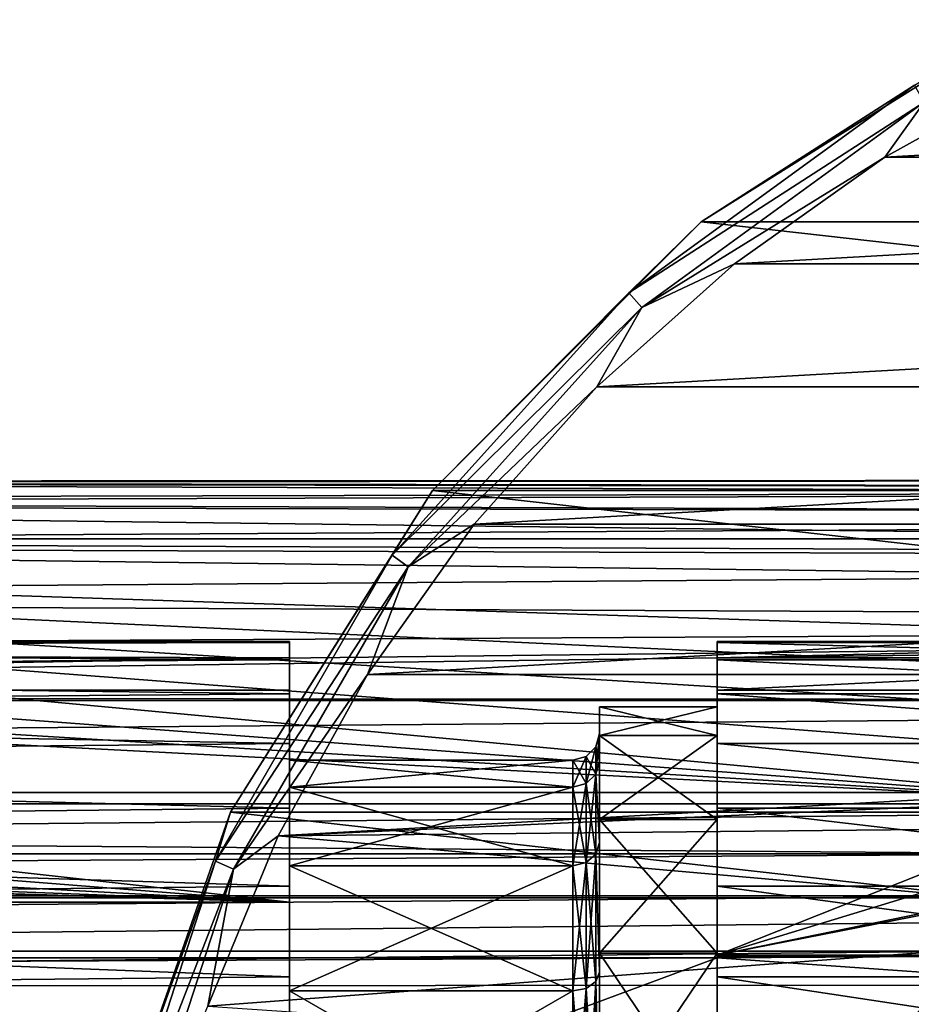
# Model space of a CAD drawing. Header units: millimetres. Extents: x -144 to 364, y -408 to 1133.
# Tile 135 of 256: x 42 to 59, y 10 to 29. Entities that reach past the tile are written whole.
import ezdxf

# ---------------------------------------------------------------- set-up
doc = ezdxf.new("R2010")
doc.units = ezdxf.units.MM
doc.header["$LTSCALE"] = 41.718519
for name, color, linetype in [('116', 7, 'CONTINUOUS'), ('118', 7, 'CONTINUOUS'), ('119', 7, 'CONTINUOUS'), ('19', 7, 'CONTINUOUS'), ('20', 7, 'CONTINUOUS'), ('21', 7, 'CONTINUOUS'), ('22', 7, 'CONTINUOUS'), ('29', 7, 'CONTINUOUS'), ('30', 7, 'CONTINUOUS'), ('301', 7, 'CONTINUOUS'), ('302', 7, 'CONTINUOUS'), ('303', 7, 'CONTINUOUS'), ('305', 7, 'CONTINUOUS'), ('31', 7, 'CONTINUOUS'), ('35', 7, 'CONTINUOUS'), ('36', 7, 'CONTINUOUS'), ('43', 7, 'CONTINUOUS'), ('44', 7, 'CONTINUOUS'), ('675', 7, 'CONTINUOUS'), ('676', 7, 'CONTINUOUS'), ('681', 7, 'CONTINUOUS'), ('8', 7, 'CONTINUOUS'), ('89', 7, 'CONTINUOUS'), ('90', 7, 'CONTINUOUS')]:
    doc.layers.add(name, color=color, linetype=linetype)

msp = doc.modelspace()

# ---------------------------------------------------------------- linework, layer by layer
at = {"layer": '116', "color": 7, "linetype": 'CONTINUOUS', "true_color": 0xaaaaaa}
for points in [[(12.002, 19.941, 1.539), (11.326, 19.541, 4.258), (104.5, 19.829, 2.611), (12.002, 19.941, 1.539)], [(11.447, 19.612, -3.922), (12.04, 19.964, -1.199), (75, 19.765, -3.054), (11.447, 19.612, -3.922)], [(12.04, 19.964, -1.199), (12.002, 19.941, 1.539), (104.5, 20), (12.04, 19.964, -1.199)], [(12.002, 19.941, 1.539), (104.5, 19.829, 2.611), (104.5, 20), (12.002, 19.941, 1.539)], [(12.04, 19.964, -1.199), (104.5, 20), (104.5, 19.829, -2.611), (12.04, 19.964, -1.199)], [(12.04, 19.964, -1.199), (104.5, 19.829, -2.611), (75, 19.765, -3.054), (12.04, 19.964, -1.199)], [(11.326, 19.541, 4.258), (104.5, 19.319, 5.176), (104.5, 19.829, 2.611), (11.326, 19.541, 4.258)], [(72.715, 19.405, -4.843), (11.447, 19.612, -3.922), (75, 19.765, -3.054), (72.715, 19.405, -4.843)], [(11.326, 19.541, 4.258), (9.955, 18.78, 6.878), (104.5, 19.319, 5.176), (11.326, 19.541, 4.258)], [(10.166, 18.893, -6.562), (11.447, 19.612, -3.922), (70.518, 18.893, -6.562), (10.166, 18.893, -6.562)], [(70.518, 18.893, -6.562), (11.447, 19.612, -3.922), (72.715, 19.405, -4.843), (70.518, 18.893, -6.562)], [(9.955, 18.78, 6.878), (104.5, 18.478, 7.654), (104.5, 19.319, 5.176), (9.955, 18.78, 6.878)], [(9.955, 18.78, 6.878), (7.87, 17.763, 9.191), (104.5, 18.478, 7.654), (9.955, 18.78, 6.878)], [(7.87, 17.763, 9.191), (104.5, 17.32, 10), (104.5, 18.478, 7.654), (7.87, 17.763, 9.191)], [(7.87, 17.763, 9.191), (5.293, 16.781, 10.881), (104.5, 17.32, 10), (7.87, 17.763, 9.191)], [(2.615, 16.138, 11.814), (0, 15.925, 12.1), (104.5, 17.32, 10), (2.615, 16.138, 11.814)], [(0, 15.925, 12.1), (104.5, 15.867, 12.175), (104.5, 17.32, 10), (0, 15.925, 12.1)], [(5.293, 16.781, 10.881), (2.615, 16.138, 11.814), (104.5, 17.32, 10), (5.293, 16.781, 10.881)], [(104.5, 15.867, 12.175), (0, 15.925, 12.1), (-104.5, 15.867, 12.175), (104.5, 15.867, 12.175)], [(104.5, 14.142, 14.142), (104.5, 15.867, 12.175), (-104.5, 14.142, 14.142), (104.5, 14.142, 14.142)], [(104.5, 15.867, 12.175), (-104.5, 15.867, 12.175), (-104.5, 14.142, 14.142), (104.5, 15.867, 12.175)], [(104.5, 12.175, 15.867), (104.5, 14.142, 14.142), (-104.5, 12.175, 15.867), (104.5, 12.175, 15.867)], [(104.5, 14.142, 14.142), (-104.5, 14.142, 14.142), (-104.5, 12.175, 15.867), (104.5, 14.142, 14.142)], [(104.5, 10, 17.321), (104.5, 12.175, 15.867), (-104.5, 10, 17.321), (104.5, 10, 17.321)], [(104.5, 12.175, 15.867), (-104.5, 12.175, 15.867), (-104.5, 10, 17.321), (104.5, 12.175, 15.867)]]:
    msp.add_3dface(points, dxfattribs=at)
at = {"layer": '118', "color": 7, "linetype": 'CONTINUOUS', "true_color": 0xaaaaaa}
for points in [[(-62.483, 12.997, -22.975), (-63.605, 13.933, -20.84), (62.481, 12.996, -22.977), (-62.483, 12.997, -22.975)], [(62.481, 12.996, -22.977), (-63.605, 13.933, -20.84), (63.605, 13.933, -20.84), (62.481, 12.996, -22.977)], [(-61.532, 12.211, -24.273), (-62.483, 12.997, -22.975), (62.481, 12.996, -22.977), (-61.532, 12.211, -24.273)], [(61.529, 12.208, -24.278), (-61.532, 12.211, -24.273), (62.481, 12.996, -22.977), (61.529, 12.208, -24.278)], [(-60.377, 11.178, -25.624), (-61.532, 12.211, -24.273), (61.529, 12.208, -24.278), (-60.377, 11.178, -25.624)], [(60.373, 11.174, -25.628), (-60.377, 11.178, -25.624), (61.529, 12.208, -24.278), (60.373, 11.174, -25.628)], [(-59.185, 9.961, -26.878), (-60.377, 11.178, -25.624), (60.373, 11.174, -25.628), (-59.185, 9.961, -26.878)], [(59.182, 9.958, -26.881), (-59.185, 9.961, -26.878), (60.373, 11.174, -25.628), (59.182, 9.958, -26.881)]]:
    msp.add_3dface(points, dxfattribs=at)
at = {"layer": '119', "color": 7, "linetype": 'CONTINUOUS', "true_color": 0xaaaaaa}
for points in [[(8.181, 18.076, -8.915), (10.166, 18.893, -6.562), (63.605, 13.933, -20.84), (8.181, 18.076, -8.915)], [(10.166, 18.893, -6.562), (70.518, 18.893, -6.562), (69.877, 18.656, -7.244), (10.166, 18.893, -6.562)], [(63.605, 13.933, -20.84), (10.166, 18.893, -6.562), (64.313, 14.764, -18.45), (63.605, 13.933, -20.84)], [(64.313, 14.764, -18.45), (10.166, 18.893, -6.562), (65.068, 15.538, -16.219), (64.313, 14.764, -18.45)], [(65.068, 15.538, -16.219), (10.166, 18.893, -6.562), (65.917, 16.295, -14.041), (65.068, 15.538, -16.219)], [(65.917, 16.295, -14.041), (10.166, 18.893, -6.562), (66.866, 17.02, -11.954), (65.917, 16.295, -14.041)], [(66.866, 17.02, -11.954), (10.166, 18.893, -6.562), (68.763, 18.156, -8.683), (66.866, 17.02, -11.954)], [(68.763, 18.156, -8.683), (10.166, 18.893, -6.562), (69.877, 18.656, -7.244), (68.763, 18.156, -8.683)], [(5.715, 17.468, -10.665), (8.181, 18.076, -8.915), (63.605, 13.933, -20.84), (5.715, 17.468, -10.665)], [(2.934, 17.095, -11.739), (5.715, 17.468, -10.665), (63.605, 13.933, -20.84), (2.934, 17.095, -11.739)], [(-63.605, 13.933, -20.84), (2.934, 17.095, -11.739), (63.605, 13.933, -20.84), (-63.605, 13.933, -20.84)]]:
    msp.add_3dface(points, dxfattribs=at)
at = {"layer": '19', "color": 7, "linetype": 'CONTINUOUS', "true_color": 0xaaaaaa}
for points in [[(-8.481, -12.091, -17), (47.5, -12.091, -17), (-8.481, 12.091, -17), (-8.481, -12.091, -17)], [(-8.481, 12.091, -17), (47.5, -12.091, -17), (47.5, 12.091, -17), (-8.481, 12.091, -17)]]:
    msp.add_3dface(points, dxfattribs=at)
at = {"layer": '20', "color": 7, "linetype": 'CONTINUOUS', "true_color": 0xaaaaaa}
for points in [[(47.5, 16.967, -1.056), (47.5, 16.667, -3.348), (47.5, 16.954, 1.255), (47.5, 16.967, -1.056)], [(47.5, 16.954, 1.255), (47.5, 16.667, -3.348), (47.5, 16.627, 3.544), (47.5, 16.954, 1.255)], [(47.5, 16.667, -3.348), (47.5, 16.059, -5.578), (47.5, 16.627, 3.544), (47.5, 16.667, -3.348)], [(47.5, 16.627, 3.544), (47.5, 16.059, -5.578), (47.5, 15.992, 5.767), (47.5, 16.627, 3.544)], [(47.5, 16.059, -5.578), (47.5, 12.091, -17), (47.5, 15.992, 5.767), (47.5, 16.059, -5.578)], [(47.5, 15.992, 5.767), (47.5, 12.091, -17), (47.5, 14.247, -3.818), (47.5, 15.992, 5.767)], [(47.5, 15.062, 7.883), (47.5, 15.992, 5.767), (47.5, 14.75), (47.5, 15.062, 7.883)], [(47.5, 14.75), (47.5, 15.992, 5.767), (47.5, 14.247, -3.818), (47.5, 14.75)], [(47.5, 13.853, 9.853), (47.5, 15.062, 7.883), (47.5, 14.247, 3.818), (47.5, 13.853, 9.853)], [(47.5, 14.247, 3.818), (47.5, 15.062, 7.883), (47.5, 14.75), (47.5, 14.247, 3.818)], [(47.5, 14.247, -3.818), (47.5, 12.091, -17), (47.5, 12.774, -7.375), (47.5, 14.247, -3.818)], [(47.5, 12.774, 7.375), (47.5, 13.853, 9.853), (47.5, 14.247, 3.818), (47.5, 12.774, 7.375)], [(47.5, 12.389, 11.641), (47.5, 13.853, 9.853), (47.5, 12.774, 7.375), (47.5, 12.389, 11.641)], [(47.5, 12.774, -7.375), (47.5, 12.091, -17), (47.5, 10.43, -10.43), (47.5, 12.774, -7.375)], [(47.5, 10.43, 10.43), (47.5, 12.389, 11.641), (47.5, 12.774, 7.375), (47.5, 10.43, 10.43)], [(47.5, 10.695, 13.214), (47.5, 12.389, 11.641), (47.5, 10.43, 10.43), (47.5, 10.695, 13.214)], [(47.5, 12.091, -17), (47.5, -12.091, -17), (47.5, 3.818, -14.247), (47.5, 12.091, -17)], [(47.5, 10.43, -10.43), (47.5, 12.091, -17), (47.5, 7.375, -12.774), (47.5, 10.43, -10.43)], [(47.5, 7.375, -12.774), (47.5, 12.091, -17), (47.5, 3.818, -14.247), (47.5, 7.375, -12.774)], [(47.5, 8.803, 14.543), (47.5, 10.695, 13.214), (47.5, 10.43, 10.43), (47.5, 8.803, 14.543)], [(47.5, 7.375, 12.774), (47.5, 8.803, 14.543), (47.5, 10.43, 10.43), (47.5, 7.375, 12.774)]]:
    msp.add_3dface(points, dxfattribs=at)
at = {"layer": '21', "color": 7, "linetype": 'CONTINUOUS', "true_color": 0xaaaaaa}
for points in [[(55.5, 16.967, -1.056), (55.5, 16.954, 1.255), (55.5, 15.75), (55.5, 16.967, -1.056)], [(55.5, 16.667, -3.348), (55.5, 16.967, -1.056), (55.5, 15.213, -4.076), (55.5, 16.667, -3.348)], [(55.5, 15.213, -4.076), (55.5, 16.967, -1.056), (55.5, 15.75), (55.5, 15.213, -4.076)], [(55.5, 16.954, 1.255), (55.5, 16.627, 3.544), (55.5, 15.75), (55.5, 16.954, 1.255)], [(55.5, 16.059, -5.578), (55.5, 16.667, -3.348), (55.5, 15.213, -4.076), (55.5, 16.059, -5.578)], [(55.5, 16.627, 3.544), (55.5, 15.992, 5.767), (55.5, 15.213, 4.076), (55.5, 16.627, 3.544)], [(55.5, 15.75), (55.5, 16.627, 3.544), (55.5, 15.213, 4.076), (55.5, 15.75)], [(55.5, 11.099, -19.855), (55.5, 16.059, -5.578), (55.5, 11.137, -11.137), (55.5, 11.099, -19.855)], [(55.5, 11.137, -11.137), (55.5, 16.059, -5.578), (55.5, 13.64, -7.875), (55.5, 11.137, -11.137)], [(55.5, 13.64, -7.875), (55.5, 16.059, -5.578), (55.5, 15.213, -4.076), (55.5, 13.64, -7.875)], [(55.5, 15.992, 5.767), (55.5, 15.062, 7.883), (55.5, 13.64, 7.875), (55.5, 15.992, 5.767)], [(55.5, 15.213, 4.076), (55.5, 15.992, 5.767), (55.5, 13.64, 7.875), (55.5, 15.213, 4.076)], [(55.5, 15.062, 7.883), (55.5, 13.853, 9.853), (55.5, 13.64, 7.875), (55.5, 15.062, 7.883)], [(55.5, 13.853, 9.853), (55.5, 12.389, 11.641), (55.5, 11.137, 11.137), (55.5, 13.853, 9.853)], [(55.5, 13.64, 7.875), (55.5, 13.853, 9.853), (55.5, 11.137, 11.137), (55.5, 13.64, 7.875)], [(55.5, 12.389, 11.641), (55.5, 10.695, 13.214), (55.5, 11.137, 11.137), (55.5, 12.389, 11.641)], [(55.5, 11.137, 11.137), (55.5, 10.695, 13.214), (55.5, 7.875, 13.64), (55.5, 11.137, 11.137)], [(55.5, 7.875, -13.64), (55.5, 11.099, -19.855), (55.5, 11.137, -11.137), (55.5, 7.875, -13.64)], [(55.5, -11.099, -19.855), (55.5, -11.074, -19.928), (55.5, 11.099, -19.855), (55.5, -11.099, -19.855)], [(55.5, 11.099, -19.855), (55.5, -11.074, -19.928), (55.5, 11.074, -19.928), (55.5, 11.099, -19.855)], [(55.5, -11.099, -19.855), (55.5, 11.099, -19.855), (55.5, 4.076, -15.213), (55.5, -11.099, -19.855)], [(55.5, 4.076, -15.213), (55.5, 11.099, -19.855), (55.5, 7.875, -13.64), (55.5, 4.076, -15.213)], [(55.5, -11.074, -19.928), (55.5, -11.048, -20), (55.5, 11.074, -19.928), (55.5, -11.074, -19.928)], [(55.5, 11.074, -19.928), (55.5, -11.048, -20), (55.5, 11.048, -20), (55.5, 11.074, -19.928)], [(55.5, 10.695, 13.214), (55.5, 8.803, 14.543), (55.5, 7.875, 13.64), (55.5, 10.695, 13.214)]]:
    msp.add_3dface(points, dxfattribs=at)
at = {"layer": '22', "color": 7, "linetype": 'CONTINUOUS', "true_color": 0xaaaaaa}
for points in [[(55.5, 11.048, -20), (55.5, -11.048, -20), (-4.017, -11.048, -20), (55.5, 11.048, -20)], [(55.5, 11.048, -20), (-4.017, -11.048, -20), (-4.017, 11.048, -20), (55.5, 11.048, -20)]]:
    msp.add_3dface(points, dxfattribs=at)
at = {"layer": '29', "color": 7, "linetype": 'CONTINUOUS', "true_color": 0xaaaaaa}
for points in [[(47.5, 14.75), (47.5, 14.247, -3.818), (52.8, 14.75), (47.5, 14.75)], [(52.8, 14.75), (47.5, 14.247, -3.818), (52.8, 14.247, -3.818), (52.8, 14.75)], [(47.5, 14.247, -3.818), (47.5, 12.774, -7.375), (52.8, 14.247, -3.818), (47.5, 14.247, -3.818)], [(52.8, 14.247, -3.818), (47.5, 12.774, -7.375), (52.8, 12.774, -7.375), (52.8, 14.247, -3.818)], [(47.5, 12.774, -7.375), (47.5, 10.43, -10.43), (52.8, 12.774, -7.375), (47.5, 12.774, -7.375)], [(52.8, 12.774, -7.375), (47.5, 10.43, -10.43), (52.8, 10.43, -10.43), (52.8, 12.774, -7.375)], [(47.5, 10.43, -10.43), (47.5, 7.375, -12.774), (52.8, 10.43, -10.43), (47.5, 10.43, -10.43)], [(52.8, 10.43, -10.43), (47.5, 7.375, -12.774), (52.8, 7.375, -12.774), (52.8, 10.43, -10.43)]]:
    msp.add_3dface(points, dxfattribs=at)
at = {"layer": '30', "color": 7, "linetype": 'CONTINUOUS', "true_color": 0xaaaaaa}
for points in [[(53.3, 15.75), (53.3, 15.213, 4.076), (53.3, 15.25), (53.3, 15.75)], [(53.3, 15.213, -4.076), (53.3, 15.75), (53.3, 14.731, -3.945), (53.3, 15.213, -4.076)], [(53.3, 14.731, -3.945), (53.3, 15.75), (53.3, 15.25), (53.3, 14.731, -3.945)], [(53.3, 15.25), (53.3, 15.213, 4.076), (53.3, 14.731, 3.945), (53.3, 15.25)], [(53.3, 15.213, 4.076), (53.3, 13.64, 7.875), (53.3, 13.208, 7.623), (53.3, 15.213, 4.076)], [(53.3, 14.731, 3.945), (53.3, 15.213, 4.076), (53.3, 13.208, 7.623), (53.3, 14.731, 3.945)], [(53.3, 13.64, -7.875), (53.3, 15.213, -4.076), (53.3, 13.208, -7.623), (53.3, 13.64, -7.875)], [(53.3, 13.208, -7.623), (53.3, 15.213, -4.076), (53.3, 14.731, -3.945), (53.3, 13.208, -7.623)], [(53.3, 13.64, 7.875), (53.3, 11.137, 11.137), (53.3, 10.784, 10.782), (53.3, 13.64, 7.875)], [(53.3, 13.208, 7.623), (53.3, 13.64, 7.875), (53.3, 10.784, 10.782), (53.3, 13.208, 7.623)], [(53.3, 11.137, -11.137), (53.3, 13.64, -7.875), (53.3, 10.784, -10.782), (53.3, 11.137, -11.137)], [(53.3, 10.784, -10.782), (53.3, 13.64, -7.875), (53.3, 13.208, -7.623), (53.3, 10.784, -10.782)], [(53.3, 11.137, 11.137), (53.3, 7.875, 13.64), (53.3, 7.626, 13.206), (53.3, 11.137, 11.137)], [(53.3, 10.784, 10.782), (53.3, 11.137, 11.137), (53.3, 7.626, 13.206), (53.3, 10.784, 10.782)], [(53.3, 7.875, -13.64), (53.3, 11.137, -11.137), (53.3, 7.626, -13.206), (53.3, 7.875, -13.64)], [(53.3, 7.626, -13.206), (53.3, 11.137, -11.137), (53.3, 10.784, -10.782), (53.3, 7.626, -13.206)]]:
    msp.add_3dface(points, dxfattribs=at)
at = {"layer": '301', "color": 7, "linetype": 'CONTINUOUS', "true_color": 0xaaaaaa}
for points in [[(61.654, 27.703, -57.5), (58.635, 26.034, -57.5), (88.346, 27.703, -57.5), (61.654, 27.703, -57.5)], [(88.346, 27.703, -57.5), (58.635, 26.034, -57.5), (91.365, 26.034, -57.5), (88.346, 27.703, -57.5)], [(58.635, 26.034, -57.5), (55.823, 24.037, -57.5), (91.365, 26.034, -57.5), (58.635, 26.034, -57.5)], [(91.365, 26.034, -57.5), (55.823, 24.037, -57.5), (94.177, 24.037, -57.5), (91.365, 26.034, -57.5)], [(55.823, 24.037, -57.5), (53.251, 21.738, -57.5), (94.177, 24.037, -57.5), (55.823, 24.037, -57.5)], [(94.177, 24.037, -57.5), (53.251, 21.738, -57.5), (96.749, 21.738, -57.5), (94.177, 24.037, -57.5)], [(53.251, 21.738, -57.5), (50.953, 19.166, -57.5), (96.749, 21.738, -57.5), (53.251, 21.738, -57.5)], [(96.749, 21.738, -57.5), (50.953, 19.166, -57.5), (99.047, 19.166, -57.5), (96.749, 21.738, -57.5)], [(50.953, 19.166, -57.5), (48.958, 16.352, -57.5), (99.047, 19.166, -57.5), (50.953, 19.166, -57.5)], [(99.047, 19.166, -57.5), (48.958, 16.352, -57.5), (101.042, 16.352, -57.5), (99.047, 19.166, -57.5)], [(47.29, 13.332, -57.5), (73.294, 14.5, -57.5), (101.042, 16.352, -57.5), (47.29, 13.332, -57.5)], [(48.958, 16.352, -57.5), (47.29, 13.332, -57.5), (101.042, 16.352, -57.5), (48.958, 16.352, -57.5)], [(69.565, 13.551, -57.5), (73.294, 14.5, -57.5), (47.29, 13.332, -57.5), (69.565, 13.551, -57.5)], [(66.214, 11.661, -57.5), (69.565, 13.551, -57.5), (47.29, 13.332, -57.5), (66.214, 11.661, -57.5)], [(45.972, 10.145, -57.5), (66.214, 11.661, -57.5), (47.29, 13.332, -57.5), (45.972, 10.145, -57.5)], [(63.473, 8.96, -57.5), (66.214, 11.661, -57.5), (45.972, 10.145, -57.5), (63.473, 8.96, -57.5)]]:
    msp.add_3dface(points, dxfattribs=at)
at = {"layer": '302', "color": 7, "linetype": 'CONTINUOUS', "true_color": 0xaaaaaa}
for points in [[(61.224, 28.606, -77.5), (94.796, 24.823, -77.5), (55.204, 24.823, -77.5), (61.224, 28.606, -77.5)], [(55.204, 24.823, -77.5), (99.823, 19.796, -77.5), (50.177, 19.796, -77.5), (55.204, 24.823, -77.5)], [(94.796, 24.823, -77.5), (99.823, 19.796, -77.5), (55.204, 24.823, -77.5), (94.796, 24.823, -77.5)], [(50.177, 19.796, -77.5), (103.606, 13.776, -77.5), (46.394, 13.776, -77.5), (50.177, 19.796, -77.5)], [(99.823, 19.796, -77.5), (103.606, 13.776, -77.5), (50.177, 19.796, -77.5), (99.823, 19.796, -77.5)], [(46.394, 13.776, -77.5), (105.954, 7.065, -77.5), (44.046, 7.065, -77.5), (46.394, 13.776, -77.5)], [(103.606, 13.776, -77.5), (105.954, 7.065, -77.5), (46.394, 13.776, -77.5), (103.606, 13.776, -77.5)]]:
    msp.add_3dface(points, dxfattribs=at)
at = {"layer": '303', "color": 7, "linetype": 'CONTINUOUS', "true_color": 0xaaaaaa}
for points in [[(61.224, 28.606, -77.5), (55.204, 24.823, -77.5), (61.224, 28.606, -58.5), (61.224, 28.606, -77.5)], [(61.224, 28.606, -58.5), (55.204, 24.823, -77.5), (55.204, 24.823, -58.5), (61.224, 28.606, -58.5)], [(55.204, 24.823, -77.5), (50.177, 19.796, -77.5), (55.204, 24.823, -58.5), (55.204, 24.823, -77.5)], [(55.204, 24.823, -58.5), (50.177, 19.796, -77.5), (50.177, 19.796, -58.5), (55.204, 24.823, -58.5)], [(50.177, 19.796, -77.5), (46.394, 13.776, -77.5), (50.177, 19.796, -58.5), (50.177, 19.796, -77.5)], [(50.177, 19.796, -58.5), (46.394, 13.776, -77.5), (46.394, 13.776, -58.5), (50.177, 19.796, -58.5)], [(46.394, 13.776, -77.5), (44.046, 7.065, -77.5), (46.394, 13.776, -58.5), (46.394, 13.776, -77.5)], [(46.394, 13.776, -58.5), (44.046, 7.065, -77.5), (44.046, 7.065, -58.5), (46.394, 13.776, -58.5)]]:
    msp.add_3dface(points, dxfattribs=at)
at = {"layer": '305', "color": 7, "linetype": 'CONTINUOUS', "true_color": 0xaaaaaa}
for points in [[(61.224, 28.606, -58.5), (55.204, 24.823, -58.5), (59.192, 27.381, -58), (61.224, 28.606, -58.5)], [(58.635, 26.034, -57.5), (61.654, 27.703, -57.5), (59.375, 27.063, -57.634), (58.635, 26.034, -57.5)], [(55.204, 24.823, -58.5), (53.845, 23.495, -58), (59.192, 27.381, -58), (55.204, 24.823, -58.5)], [(53.845, 23.495, -58), (59.375, 27.063, -57.634), (59.192, 27.381, -58), (53.845, 23.495, -58)], [(54.09, 23.223, -57.634), (59.375, 27.063, -57.634), (53.845, 23.495, -58), (54.09, 23.223, -57.634)], [(54.09, 23.223, -57.634), (58.635, 26.034, -57.5), (59.375, 27.063, -57.634), (54.09, 23.223, -57.634)], [(55.823, 24.037, -57.5), (58.635, 26.034, -57.5), (54.09, 23.223, -57.634), (55.823, 24.037, -57.5)], [(55.204, 24.823, -58.5), (50.177, 19.796, -58.5), (53.845, 23.495, -58), (55.204, 24.823, -58.5)], [(53.251, 21.738, -57.5), (55.823, 24.037, -57.5), (54.09, 23.223, -57.634), (53.251, 21.738, -57.5)], [(50.177, 19.796, -58.5), (49.422, 18.584, -58), (53.845, 23.495, -58), (50.177, 19.796, -58.5)], [(49.422, 18.584, -58), (54.09, 23.223, -57.634), (53.845, 23.495, -58), (49.422, 18.584, -58)], [(49.718, 18.368, -57.634), (54.09, 23.223, -57.634), (49.422, 18.584, -58), (49.718, 18.368, -57.634)], [(49.718, 18.368, -57.634), (53.251, 21.738, -57.5), (54.09, 23.223, -57.634), (49.718, 18.368, -57.634)], [(50.953, 19.166, -57.5), (53.251, 21.738, -57.5), (49.718, 18.368, -57.634), (50.953, 19.166, -57.5)], [(50.177, 19.796, -58.5), (46.394, 13.776, -58.5), (49.422, 18.584, -58), (50.177, 19.796, -58.5)], [(48.958, 16.352, -57.5), (50.953, 19.166, -57.5), (49.718, 18.368, -57.634), (48.958, 16.352, -57.5)], [(46.394, 13.776, -58.5), (46.117, 12.86, -58), (49.422, 18.584, -58), (46.394, 13.776, -58.5)], [(46.117, 12.86, -58), (49.718, 18.368, -57.634), (49.422, 18.584, -58), (46.117, 12.86, -58)], [(46.452, 12.711, -57.634), (49.718, 18.368, -57.634), (46.117, 12.86, -58), (46.452, 12.711, -57.634)], [(46.452, 12.711, -57.634), (48.958, 16.352, -57.5), (49.718, 18.368, -57.634), (46.452, 12.711, -57.634)], [(47.29, 13.332, -57.5), (48.958, 16.352, -57.5), (46.452, 12.711, -57.634), (47.29, 13.332, -57.5)], [(46.394, 13.776, -58.5), (44.046, 7.065, -58.5), (46.117, 12.86, -58), (46.394, 13.776, -58.5)], [(45.972, 10.145, -57.5), (47.29, 13.332, -57.5), (46.452, 12.711, -57.634), (45.972, 10.145, -57.5)], [(44.046, 7.065, -58.5), (44.075, 6.573, -58), (46.117, 12.86, -58), (44.046, 7.065, -58.5)], [(44.075, 6.573, -58), (46.452, 12.711, -57.634), (46.117, 12.86, -58), (44.075, 6.573, -58)], [(44.433, 6.497, -57.634), (46.452, 12.711, -57.634), (44.075, 6.573, -58), (44.433, 6.497, -57.634)], [(44.433, 6.497, -57.634), (45.972, 10.145, -57.5), (46.452, 12.711, -57.634), (44.433, 6.497, -57.634)]]:
    msp.add_3dface(points, dxfattribs=at)
at = {"layer": '31', "color": 7, "linetype": 'CONTINUOUS', "true_color": 0xaaaaaa}
for points in [[(55.5, 15.213, -4.076), (55.5, 15.75), (53.3, 15.213, -4.076), (55.5, 15.213, -4.076)], [(55.5, 15.75), (53.3, 15.75), (53.3, 15.213, -4.076), (55.5, 15.75)], [(55.5, 13.64, -7.875), (55.5, 15.213, -4.076), (53.3, 13.64, -7.875), (55.5, 13.64, -7.875)], [(55.5, 15.213, -4.076), (53.3, 15.213, -4.076), (53.3, 13.64, -7.875), (55.5, 15.213, -4.076)], [(55.5, 11.137, -11.137), (55.5, 13.64, -7.875), (53.3, 11.137, -11.137), (55.5, 11.137, -11.137)], [(55.5, 13.64, -7.875), (53.3, 13.64, -7.875), (53.3, 11.137, -11.137), (55.5, 13.64, -7.875)], [(55.5, 7.875, -13.64), (55.5, 11.137, -11.137), (53.3, 7.875, -13.64), (55.5, 7.875, -13.64)], [(55.5, 11.137, -11.137), (53.3, 11.137, -11.137), (53.3, 7.875, -13.64), (55.5, 11.137, -11.137)]]:
    msp.add_3dface(points, dxfattribs=at)
at = {"layer": '35', "color": 7, "linetype": 'CONTINUOUS', "true_color": 0xaaaaaa}
for points in [[(47.5, 14.247, 3.818), (47.5, 14.75), (52.8, 14.247, 3.818), (47.5, 14.247, 3.818)], [(47.5, 14.75), (52.8, 14.75), (52.8, 14.247, 3.818), (47.5, 14.75)], [(47.5, 12.774, 7.375), (47.5, 14.247, 3.818), (52.8, 12.774, 7.375), (47.5, 12.774, 7.375)], [(52.8, 12.774, 7.375), (47.5, 14.247, 3.818), (52.8, 14.247, 3.818), (52.8, 12.774, 7.375)], [(47.5, 10.43, 10.43), (47.5, 12.774, 7.375), (52.8, 10.43, 10.43), (47.5, 10.43, 10.43)], [(52.8, 10.43, 10.43), (47.5, 12.774, 7.375), (52.8, 12.774, 7.375), (52.8, 10.43, 10.43)], [(47.5, 7.375, 12.774), (47.5, 10.43, 10.43), (52.8, 7.375, 12.774), (47.5, 7.375, 12.774)], [(52.8, 7.375, 12.774), (47.5, 10.43, 10.43), (52.8, 10.43, 10.43), (52.8, 7.375, 12.774)]]:
    msp.add_3dface(points, dxfattribs=at)
at = {"layer": '36', "color": 7, "linetype": 'CONTINUOUS', "true_color": 0xaaaaaa}
for points in [[(55.5, 15.75), (55.5, 15.213, 4.076), (53.3, 15.75), (55.5, 15.75)], [(55.5, 15.213, 4.076), (53.3, 15.213, 4.076), (53.3, 15.75), (55.5, 15.213, 4.076)], [(55.5, 15.213, 4.076), (55.5, 13.64, 7.875), (53.3, 15.213, 4.076), (55.5, 15.213, 4.076)], [(55.5, 13.64, 7.875), (53.3, 13.64, 7.875), (53.3, 15.213, 4.076), (55.5, 13.64, 7.875)], [(55.5, 13.64, 7.875), (55.5, 11.137, 11.137), (53.3, 13.64, 7.875), (55.5, 13.64, 7.875)], [(55.5, 11.137, 11.137), (53.3, 11.137, 11.137), (53.3, 13.64, 7.875), (55.5, 11.137, 11.137)], [(55.5, 11.137, 11.137), (55.5, 7.875, 13.64), (53.3, 11.137, 11.137), (55.5, 11.137, 11.137)], [(55.5, 7.875, 13.64), (53.3, 7.875, 13.64), (53.3, 11.137, 11.137), (55.5, 7.875, 13.64)]]:
    msp.add_3dface(points, dxfattribs=at)
at = {"layer": '43', "color": 7, "linetype": 'CONTINUOUS', "true_color": 0xaaaaaa}
for points in [[(53.3, 14.731, -3.945), (53.3, 15.25), (53.233, 14.489, -3.882), (53.3, 14.731, -3.945)], [(53.233, 14.489, -3.882), (53.3, 15.25), (53.233, 15, 0), (53.233, 14.489, -3.882)], [(53.233, 14.489, -3.882), (53.233, 15, 0), (53.05, 14.312, -3.835), (53.233, 14.489, -3.882)], [(53.05, 14.312, -3.835), (53.233, 15, 0), (53.05, 14.817, 0), (53.05, 14.312, -3.835)], [(52.8, 14.75), (52.8, 14.247, -3.818), (53.05, 14.817, 0), (52.8, 14.75)], [(52.8, 14.247, -3.818), (53.05, 14.312, -3.835), (53.05, 14.817, 0), (52.8, 14.247, -3.818)], [(53.3, 13.208, -7.623), (53.3, 14.731, -3.945), (53.233, 14.489, -3.882), (53.3, 13.208, -7.623)], [(53.233, 12.99, -7.5), (53.233, 14.489, -3.882), (53.05, 12.832, -7.408), (53.233, 12.99, -7.5)], [(53.05, 12.832, -7.408), (53.233, 14.489, -3.882), (53.05, 14.312, -3.835), (53.05, 12.832, -7.408)], [(53.233, 12.99, -7.5), (53.3, 13.208, -7.623), (53.233, 14.489, -3.882), (53.233, 12.99, -7.5)], [(52.8, 14.247, -3.818), (52.8, 12.774, -7.375), (53.05, 14.312, -3.835), (52.8, 14.247, -3.818)], [(52.8, 12.774, -7.375), (53.05, 12.832, -7.408), (53.05, 14.312, -3.835), (52.8, 12.774, -7.375)], [(53.3, 10.784, -10.782), (53.3, 13.208, -7.623), (53.233, 12.99, -7.5), (53.3, 10.784, -10.782)], [(53.233, 10.607, -10.607), (53.233, 12.99, -7.5), (53.05, 10.477, -10.477), (53.233, 10.607, -10.607)], [(53.05, 10.477, -10.477), (53.233, 12.99, -7.5), (53.05, 12.832, -7.408), (53.05, 10.477, -10.477)], [(53.233, 10.607, -10.607), (53.3, 10.784, -10.782), (53.233, 12.99, -7.5), (53.233, 10.607, -10.607)], [(52.8, 12.774, -7.375), (52.8, 10.43, -10.43), (53.05, 12.832, -7.408), (52.8, 12.774, -7.375)], [(52.8, 10.43, -10.43), (53.05, 10.477, -10.477), (53.05, 12.832, -7.408), (52.8, 10.43, -10.43)], [(53.3, 7.626, -13.206), (53.3, 10.784, -10.782), (53.233, 10.607, -10.607), (53.3, 7.626, -13.206)], [(53.233, 7.5, -12.99), (53.233, 10.607, -10.607), (53.05, 7.408, -12.832), (53.233, 7.5, -12.99)], [(53.05, 7.408, -12.832), (53.233, 10.607, -10.607), (53.05, 10.477, -10.477), (53.05, 7.408, -12.832)], [(53.233, 7.5, -12.99), (53.3, 7.626, -13.206), (53.233, 10.607, -10.607), (53.233, 7.5, -12.99)], [(52.8, 10.43, -10.43), (52.8, 7.375, -12.774), (53.05, 10.477, -10.477), (52.8, 10.43, -10.43)], [(52.8, 7.375, -12.774), (53.05, 7.408, -12.832), (53.05, 10.477, -10.477), (52.8, 7.375, -12.774)]]:
    msp.add_3dface(points, dxfattribs=at)
at = {"layer": '44', "color": 7, "linetype": 'CONTINUOUS', "true_color": 0xaaaaaa}
for points in [[(53.3, 15.25), (53.3, 14.731, 3.945), (53.233, 15, 0), (53.3, 15.25)], [(53.05, 14.817, 0), (53.233, 15, 0), (53.233, 14.489, 3.882), (53.05, 14.817, 0)], [(53.233, 15, 0), (53.3, 14.731, 3.945), (53.233, 14.489, 3.882), (53.233, 15, 0)], [(52.8, 14.75), (53.05, 14.817, 0), (53.05, 14.312, 3.835), (52.8, 14.75)], [(52.8, 14.247, 3.818), (52.8, 14.75), (53.05, 14.312, 3.835), (52.8, 14.247, 3.818)], [(53.05, 14.817, 0), (53.233, 14.489, 3.882), (53.05, 14.312, 3.835), (53.05, 14.817, 0)], [(53.3, 14.731, 3.945), (53.3, 13.208, 7.623), (53.233, 14.489, 3.882), (53.3, 14.731, 3.945)], [(53.233, 14.489, 3.882), (53.233, 12.99, 7.5), (53.05, 14.312, 3.835), (53.233, 14.489, 3.882)], [(53.233, 14.489, 3.882), (53.3, 13.208, 7.623), (53.233, 12.99, 7.5), (53.233, 14.489, 3.882)], [(52.8, 14.247, 3.818), (53.05, 14.312, 3.835), (53.05, 12.832, 7.408), (52.8, 14.247, 3.818)], [(52.8, 12.774, 7.375), (52.8, 14.247, 3.818), (53.05, 12.832, 7.408), (52.8, 12.774, 7.375)], [(53.05, 14.312, 3.835), (53.233, 12.99, 7.5), (53.05, 12.832, 7.408), (53.05, 14.312, 3.835)], [(53.3, 13.208, 7.623), (53.3, 10.784, 10.782), (53.233, 12.99, 7.5), (53.3, 13.208, 7.623)], [(53.233, 12.99, 7.5), (53.233, 10.607, 10.607), (53.05, 12.832, 7.408), (53.233, 12.99, 7.5)], [(53.233, 12.99, 7.5), (53.3, 10.784, 10.782), (53.233, 10.607, 10.607), (53.233, 12.99, 7.5)], [(52.8, 12.774, 7.375), (53.05, 12.832, 7.408), (53.05, 10.477, 10.477), (52.8, 12.774, 7.375)], [(52.8, 10.43, 10.43), (52.8, 12.774, 7.375), (53.05, 10.477, 10.477), (52.8, 10.43, 10.43)], [(53.05, 12.832, 7.408), (53.233, 10.607, 10.607), (53.05, 10.477, 10.477), (53.05, 12.832, 7.408)], [(53.3, 10.784, 10.782), (53.3, 7.626, 13.206), (53.233, 10.607, 10.607), (53.3, 10.784, 10.782)], [(53.233, 10.607, 10.607), (53.233, 7.5, 12.99), (53.05, 10.477, 10.477), (53.233, 10.607, 10.607)], [(53.233, 10.607, 10.607), (53.3, 7.626, 13.206), (53.233, 7.5, 12.99), (53.233, 10.607, 10.607)], [(52.8, 10.43, 10.43), (53.05, 10.477, 10.477), (53.05, 7.408, 12.832), (52.8, 10.43, 10.43)], [(52.8, 7.375, 12.774), (52.8, 10.43, 10.43), (53.05, 7.408, 12.832), (52.8, 7.375, 12.774)], [(53.05, 10.477, 10.477), (53.233, 7.5, 12.99), (53.05, 7.408, 12.832), (53.05, 10.477, 10.477)]]:
    msp.add_3dface(points, dxfattribs=at)
at = {"layer": '675', "color": 7, "linetype": 'CONTINUOUS', "true_color": 0xaaaaaa}
for points in [[(13, 17), (12.696, 16.769, -2.794), (47.5, 16.967, -1.056), (13, 17)], [(12.696, 16.769, -2.794), (47.5, 16.667, -3.348), (47.5, 16.967, -1.056), (12.696, 16.769, -2.794)], [(13, 16.855, 2.219), (13, 17), (47.5, 16.954, 1.255), (13, 16.855, 2.219)], [(13, 17), (47.5, 16.967, -1.056), (47.5, 16.954, 1.255), (13, 17)], [(13, 16.855, 2.219), (47.5, 16.954, 1.255), (47.5, 16.627, 3.544), (13, 16.855, 2.219)], [(12.696, 16.769, -2.794), (11.742, 16.059, -5.578), (47.5, 16.667, -3.348), (12.696, 16.769, -2.794)], [(13, 16.421, 4.4), (13, 16.855, 2.219), (47.5, 16.627, 3.544), (13, 16.421, 4.4)], [(11.742, 16.059, -5.578), (47.5, 16.059, -5.578), (47.5, 16.667, -3.348), (11.742, 16.059, -5.578)], [(13, 16.421, 4.4), (47.5, 16.627, 3.544), (47.5, 15.992, 5.767), (13, 16.421, 4.4)], [(13, 15.706, 6.506), (13, 16.421, 4.4), (47.5, 15.992, 5.767), (13, 15.706, 6.506)], [(13, 15.706, 6.506), (47.5, 15.992, 5.767), (47.5, 15.062, 7.883), (13, 15.706, 6.506)], [(13, 14.722, 8.5), (13, 15.706, 6.506), (47.5, 15.062, 7.883), (13, 14.722, 8.5)], [(13, 14.722, 8.5), (47.5, 15.062, 7.883), (47.5, 13.853, 9.853), (13, 14.722, 8.5)], [(13, 13.487, 10.349), (13, 14.722, 8.5), (47.5, 13.853, 9.853), (13, 13.487, 10.349)], [(13, 13.487, 10.349), (47.5, 13.853, 9.853), (47.5, 12.389, 11.641), (13, 13.487, 10.349)], [(13, 12.021, 12.021), (13, 13.487, 10.349), (47.5, 12.389, 11.641), (13, 12.021, 12.021)], [(13, 12.021, 12.021), (47.5, 12.389, 11.641), (47.5, 10.695, 13.214), (13, 12.021, 12.021)], [(13, 10.349, 13.487), (13, 12.021, 12.021), (47.5, 10.695, 13.214), (13, 10.349, 13.487)], [(13, 10.349, 13.487), (47.5, 10.695, 13.214), (47.5, 8.803, 14.543), (13, 10.349, 13.487)], [(13, 8.5, 14.722), (13, 10.349, 13.487), (47.5, 8.803, 14.543), (13, 8.5, 14.722)]]:
    msp.add_3dface(points, dxfattribs=at)
at = {"layer": '676', "color": 7, "linetype": 'CONTINUOUS', "true_color": 0xaaaaaa}
for points in [[(68, 16.667, -3.348), (68, 16.967, -1.056), (55.5, 16.667, -3.348), (68, 16.667, -3.348)], [(68, 16.967, -1.056), (68, 16.954, 1.255), (55.5, 16.967, -1.056), (68, 16.967, -1.056)], [(68, 16.967, -1.056), (55.5, 16.967, -1.056), (55.5, 16.667, -3.348), (68, 16.967, -1.056)], [(68, 16.954, 1.255), (55.5, 16.954, 1.255), (55.5, 16.967, -1.056), (68, 16.954, 1.255)], [(68, 16.954, 1.255), (68, 16.627, 3.544), (55.5, 16.954, 1.255), (68, 16.954, 1.255)], [(68, 16.627, 3.544), (55.5, 16.627, 3.544), (55.5, 16.954, 1.255), (68, 16.627, 3.544)], [(68, 16.059, -5.578), (68, 16.667, -3.348), (55.5, 16.059, -5.578), (68, 16.059, -5.578)], [(68, 16.667, -3.348), (55.5, 16.667, -3.348), (55.5, 16.059, -5.578), (68, 16.667, -3.348)], [(68, 16.627, 3.544), (68, 15.992, 5.767), (55.5, 16.627, 3.544), (68, 16.627, 3.544)], [(68, 15.992, 5.767), (55.5, 15.992, 5.767), (55.5, 16.627, 3.544), (68, 15.992, 5.767)], [(68, 15.992, 5.767), (68, 15.062, 7.883), (55.5, 15.992, 5.767), (68, 15.992, 5.767)], [(68, 15.062, 7.883), (55.5, 15.062, 7.883), (55.5, 15.992, 5.767), (68, 15.062, 7.883)], [(68, 15.062, 7.883), (68, 13.853, 9.853), (55.5, 15.062, 7.883), (68, 15.062, 7.883)], [(68, 13.853, 9.853), (55.5, 13.853, 9.853), (55.5, 15.062, 7.883), (68, 13.853, 9.853)], [(68, 13.853, 9.853), (68, 12.389, 11.641), (55.5, 13.853, 9.853), (68, 13.853, 9.853)], [(68, 12.389, 11.641), (55.5, 12.389, 11.641), (55.5, 13.853, 9.853), (68, 12.389, 11.641)], [(68, 12.389, 11.641), (68, 10.695, 13.214), (55.5, 12.389, 11.641), (68, 12.389, 11.641)], [(68, 10.695, 13.214), (55.5, 10.695, 13.214), (55.5, 12.389, 11.641), (68, 10.695, 13.214)], [(68, 10.695, 13.214), (68, 8.803, 14.543), (55.5, 10.695, 13.214), (68, 10.695, 13.214)], [(68, 8.803, 14.543), (55.5, 8.803, 14.543), (55.5, 10.695, 13.214), (68, 8.803, 14.543)]]:
    msp.add_3dface(points, dxfattribs=at)
at = {"layer": '681', "color": 7, "linetype": 'CONTINUOUS', "true_color": 0xaaaaaa}
for points in [[(11.742, 16.059, -5.578), (9.849, 15.049, -8.485), (47.5, 12.091, -17), (11.742, 16.059, -5.578)], [(11.742, 16.059, -5.578), (47.5, 12.091, -17), (47.5, 16.059, -5.578), (11.742, 16.059, -5.578)], [(9.849, 15.049, -8.485), (7.304, 14.261, -10.754), (47.5, 12.091, -17), (9.849, 15.049, -8.485)], [(7.304, 14.261, -10.754), (4.312, 13.736, -12.264), (47.5, 12.091, -17), (7.304, 14.261, -10.754)], [(4.312, 13.736, -12.264), (1.07, 13.496, -12.956), (47.5, 12.091, -17), (4.312, 13.736, -12.264)], [(-2.231, 13.548, -12.807), (-8.481, 12.091, -17), (47.5, 12.091, -17), (-2.231, 13.548, -12.807)], [(1.07, 13.496, -12.956), (-2.231, 13.548, -12.807), (47.5, 12.091, -17), (1.07, 13.496, -12.956)]]:
    msp.add_3dface(points, dxfattribs=at)
at = {"layer": '8', "color": 7, "linetype": 'CONTINUOUS', "true_color": 0xaaaaaa}
for points in [[(58.13, -1.075, -28.282), (68, 12.253, -20), (58.073, -0.358, -28.33), (58.13, -1.075, -28.282)], [(58.073, -0.358, -28.33), (68, 12.253, -20), (58.073, 0.355, -28.33), (58.073, -0.358, -28.33)], [(58.073, 0.355, -28.33), (68, 12.253, -20), (58.13, 1.07, -28.282), (58.073, 0.355, -28.33)], [(58.246, -1.8, -28.185), (68, 12.253, -20), (58.13, -1.075, -28.282), (58.246, -1.8, -28.185)], [(58.13, 1.07, -28.282), (68, 12.253, -20), (58.245, 1.797, -28.185), (58.13, 1.07, -28.282)], [(58.245, 1.797, -28.185), (68, 12.253, -20), (58.425, 2.54, -28.034), (58.245, 1.797, -28.185)], [(58.425, -2.541, -28.034), (68, 12.253, -20), (58.246, -1.8, -28.185), (58.425, -2.541, -28.034)], [(58.676, -3.306, -27.824), (68, 12.253, -20), (58.425, -2.541, -28.034), (58.676, -3.306, -27.824)], [(58.425, 2.54, -28.034), (68, 12.253, -20), (58.675, 3.303, -27.824), (58.425, 2.54, -28.034)], [(58.675, 3.303, -27.824), (68, 12.253, -20), (59.005, 4.089, -27.548), (58.675, 3.303, -27.824)], [(59.006, -4.092, -27.547), (68, 12.253, -20), (58.676, -3.306, -27.824), (59.006, -4.092, -27.547)], [(59.005, 4.089, -27.548), (68, 12.253, -20), (59.425, 4.902, -27.195), (59.005, 4.089, -27.548)], [(59.427, -4.904, -27.194), (68, 12.253, -20), (59.006, -4.092, -27.547), (59.427, -4.904, -27.194)]]:
    msp.add_3dface(points, dxfattribs=at)
at = {"layer": '89', "color": 7, "linetype": 'CONTINUOUS', "true_color": 0xaaaaaa}
for points in [[(55.5, 11.099, -19.855), (55.5, 11.074, -19.928), (63.605, 11.099, -19.855), (55.5, 11.099, -19.855)], [(55.5, 11.074, -19.928), (55.5, 11.048, -20), (63.605, 11.099, -19.855), (55.5, 11.074, -19.928)], [(63.605, 11.099, -19.855), (55.5, 11.048, -20), (62.775, 10.542, -21.189), (63.605, 11.099, -19.855)], [(55.5, 11.048, -20), (-4.017, 11.048, -20), (-62.672, 10.475, -21.322), (55.5, 11.048, -20)], [(55.5, 11.048, -20), (-62.672, 10.475, -21.322), (62.775, 10.542, -21.189), (55.5, 11.048, -20)], [(62.775, 10.542, -21.189), (-62.672, 10.475, -21.322), (61.49, 9.699, -22.633), (62.775, 10.542, -21.189)], [(-62.672, 10.475, -21.322), (-61.372, 9.619, -22.748), (61.49, 9.699, -22.633), (-62.672, 10.475, -21.322)]]:
    msp.add_3dface(points, dxfattribs=at)
at = {"layer": '90', "color": 7, "linetype": 'CONTINUOUS', "true_color": 0xaaaaaa}
for points in [[(68, 14.91, -8.885), (68, 16.059, -5.578), (55.5, 11.099, -19.855), (68, 14.91, -8.885)], [(68, 16.059, -5.578), (55.5, 16.059, -5.578), (55.5, 11.099, -19.855), (68, 16.059, -5.578)], [(68, 14.91, -8.885), (55.5, 11.099, -19.855), (65.561, 13.157, -13.933), (68, 14.91, -8.885)], [(65.561, 13.157, -13.933), (55.5, 11.099, -19.855), (65.445, 13.054, -14.229), (65.561, 13.157, -13.933)], [(55.5, 11.099, -19.855), (63.605, 11.099, -19.855), (65.445, 13.054, -14.229), (55.5, 11.099, -19.855)]]:
    msp.add_3dface(points, dxfattribs=at)

doc.saveas('drawing.dxf')
